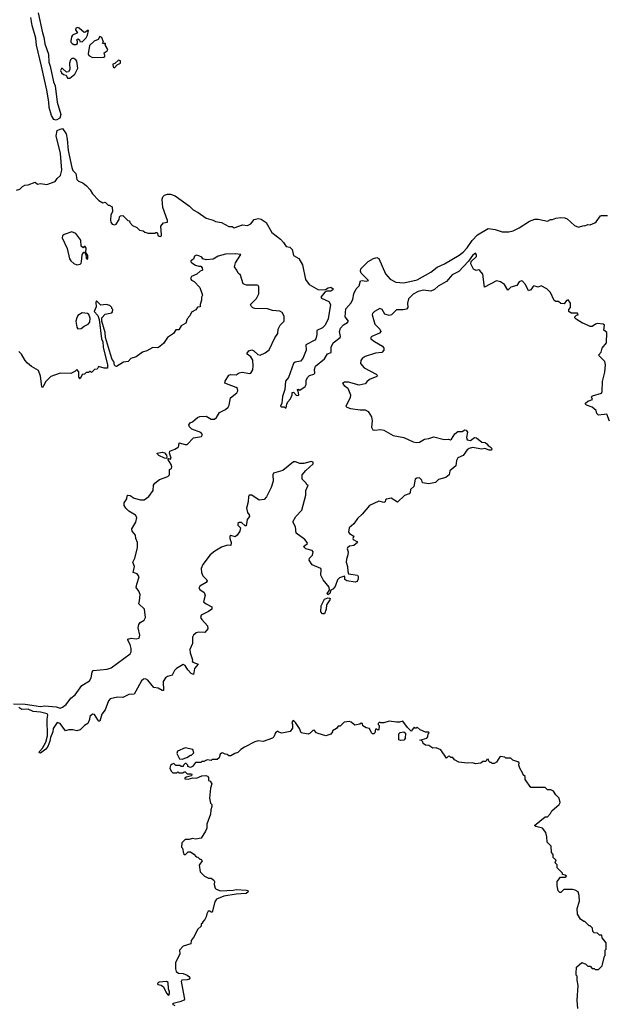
# Model space of a CAD drawing. Extents: x 2240384 to 2404287, y 351326 to 526670.
# Tile 63 of 256: x 2309535 to 2315181, y 400024 to 409492. Entities that reach past the tile are written whole.
import ezdxf

# ---------------------------------------------------------------- set-up
doc = ezdxf.new("R2010")
doc.units = 0

msp = doc.modelspace()

# ---------------------------------------------------------------- linework, layer by layer
at = {"layer": '0CON20XD'}
for points in [[(2309711.7, 409558.3), (2309752.7, 409365), (2309768.1, 409325), (2309775, 409260), (2309812, 409162), (2309815, 409082.5), (2309828.9, 409045), (2309860.6, 408895), (2309875.8, 408855), (2309895, 408700), (2309931.5, 408581.5), (2309921.4, 408545), (2309885, 408526), (2309861.8, 408531.8), (2309841.1, 408571.1), (2309818.1, 408648.1), (2309815, 408703.3), (2309794, 408816), (2309743.1, 409045), (2309697.3, 409247.3), (2309690.8, 409315), (2309655.9, 409435.9), (2309643.1, 409515)], [(2310075, 409252.5), (2310090, 409265), (2310090, 409285), (2310080, 409295), (2310093, 409307), (2310108.3, 409298.3), (2310111.7, 409281.7), (2310135, 409280), (2310175, 409317.5), (2310187.5, 409345), (2310195, 409390), (2310185, 409390), (2310168.3, 409371.7), (2310155, 409370), (2310105, 409412.5), (2310095, 409416.7), (2310075, 409412.5), (2310070, 409395), (2310090, 409365), (2310042.5, 409345), (2310033, 409327), (2310026.7, 409285), (2310027.5, 409275), (2310037.5, 409265), (2310055, 409253.8), (2310075, 409252.5)], [(2310235, 409130), (2310345, 409132.5), (2310357.5, 409145), (2310348.3, 409158.3), (2310347.5, 409175), (2310376.4, 409193.6), (2310382.5, 409205), (2310360, 409245), (2310360, 409265), (2310352.5, 409267.5), (2310345, 409260), (2310330, 409265), (2310340, 409275), (2310325, 409322.5), (2310305, 409330), (2310289.3, 409300.7), (2310250, 409285), (2310206.7, 409245), (2310191.2, 409165), (2310198.3, 409148.3), (2310235, 409130)], [(2310015, 408928.8), (2310065, 408967.5), (2310092.5, 409025), (2310082.5, 409095), (2310075, 409107.5), (2310055, 409120), (2310035, 409120), (2310022.5, 409105), (2310012, 409075), (2310016.7, 409015), (2310005, 408992.5), (2309985, 408987.5), (2309945, 409023.3), (2309935, 409022.5), (2309926.2, 409005), (2309935, 408981.2), (2309955, 408966.7), (2309980, 408960), (2309995, 408930), (2310015, 408928.8)], [(2310445, 409030), (2310470, 409060), (2310502.5, 409075), (2310505, 409097.5), (2310485, 409102.5), (2310448.3, 409071.7), (2310430, 409065), (2310432.5, 409035), (2310445, 409030)], [(2309505, 407854), (2309535, 407863.3), (2309560.7, 407889.3), (2309585, 407901.9), (2309615, 407904.5), (2309685, 407928.8), (2309705, 407910), (2309735, 407917.5), (2309795, 407906.2), (2309875, 407937.5), (2309893.8, 407965), (2309926.7, 407995), (2309939.6, 408045), (2309925.6, 408205), (2309885.7, 408375), (2309894.1, 408425.9), (2309925, 408440.5), (2309945, 408446.2), (2309980, 408395), (2309992.5, 408345), (2309999.5, 408235), (2310035, 408071.2), (2310045, 408040.8), (2310073.8, 408013.8), (2310082.5, 407955), (2310099.3, 407939.3), (2310142.6, 407922.6), (2310175.9, 407895.9), (2310212.5, 407855), (2310235, 407817.5), (2310295, 407752.5), (2310335, 407732.5), (2310357, 407737), (2310385, 407710), (2310395, 407710), (2310423, 407693), (2310427.1, 407645), (2310411.9, 407615), (2310406.1, 407565), (2310409.7, 407545), (2310424.6, 407525), (2310445, 407518.8), (2310462.2, 407525), (2310489.1, 407570.9), (2310495, 407597.5), (2310505, 407607.5), (2310525, 407610), (2310575, 407560), (2310588.3, 407558.3), (2310591.7, 407541.7), (2310620, 407515), (2310660, 407495), (2310685, 407470), (2310721.7, 407461.7), (2310738.3, 407448.3), (2310768.3, 407438.3), (2310835, 407440), (2310843, 407447), (2310857, 407447), (2310863.8, 407415), (2310885, 407408.1), (2310895.9, 407414.1), (2310897.8, 407425), (2310891.9, 407508.1), (2310915, 407540), (2310955.9, 407544.1), (2310955, 407562.5), (2310909.5, 407685), (2310903, 407767), (2310909.7, 407790.3), (2310925, 407804.5), (2310955, 407814), (2310985, 407814.6), (2311028.3, 407798.3), (2311165, 407700.8), (2311203.1, 407665), (2311249.9, 407639.9), (2311325, 407584), (2311395, 407566.2), (2311415, 407551.2), (2311475, 407541.2), (2311545, 407503.3), (2311575, 407502.5), (2311595, 407490), (2311675, 407518.8), (2311725, 407513.8), (2311755, 407530), (2311788.5, 407571.5), (2311825, 407580.4), (2311855, 407574.1), (2311902.8, 407542.8), (2311957.1, 407445), (2312041.3, 407381.3), (2312071, 407351), (2312095, 407312.5), (2312130, 407305), (2312151.9, 407281.9), (2312164.7, 407224.7), (2312216.6, 407196.6), (2312252, 407135), (2312282.1, 406995), (2312315, 406946.9), (2312405, 406895.7), (2312473.3, 406896.7), (2312500, 406915), (2312525, 406921.4), (2312546.7, 406905), (2312544, 406895), (2312525, 406880.8), (2312487, 406883), (2312466.4, 406873.6), (2312428.8, 406825), (2312435, 406814.3), (2312505, 406783.1), (2312521.8, 406755), (2312497.7, 406615), (2312470, 406555), (2312445, 406530.5), (2312388.8, 406505), (2312391.4, 406465), (2312380, 406425), (2312369.8, 406410.2), (2312285, 406366.7), (2312287.8, 406315), (2312256.7, 406233.3), (2312231.5, 406208.5), (2312180.7, 406199.3), (2312164.5, 406185), (2312118.8, 406051.2), (2312088.8, 406015), (2312083, 405937), (2312060.7, 405869.3), (2312053.8, 405806.2), (2312040, 405775), (2312048.3, 405768.3), (2312075, 405770), (2312085, 405760), (2312095, 405760), (2312100, 405795), (2312111.7, 405818.3), (2312137.5, 405845), (2312152.5, 405885), (2312151.7, 405908.3), (2312165, 405910), (2312195, 405877.5), (2312217.5, 405882.5), (2312210, 405925), (2312200, 405935), (2312215, 405940), (2312225, 405930), (2312277.5, 405965), (2312286, 405984), (2312288, 406025), (2312304.4, 406055.6), (2312319.4, 406070.6), (2312362.5, 406085), (2312371.2, 406095), (2312367.3, 406127.3), (2312378.2, 406161.8), (2312465, 406231.2), (2312491.2, 406278.8), (2312526.7, 406293.3), (2312528.9, 406345), (2312547.5, 406385), (2312613.1, 406435), (2312616.7, 406445), (2312606.9, 406495), (2312617.1, 406525), (2312645, 406558.9), (2312685, 406580), (2312694, 406595), (2312662.2, 406635), (2312668.8, 406711.2), (2312719, 406771), (2312736.6, 406803.4), (2312744, 406855), (2312769.2, 406905), (2312796.8, 406933.2), (2312810, 406980), (2312825, 406985.6), (2312865, 406977.5), (2312886.2, 406985), (2312815.9, 407055.9), (2312808.2, 407075), (2312812.1, 407097.9), (2312881.6, 407168.4), (2312932.9, 407197.1), (2312965, 407206.2), (2312985, 407196.9), (2313049.1, 407049.1), (2313096, 406996), (2313147.9, 406967.9), (2313225, 406962.4), (2313355, 406990.5), (2313483.8, 407065), (2313546.3, 407113.7), (2313618, 407145), (2313758.3, 407228.3), (2313795, 407255.9), (2313835, 407299.2), (2313881, 407369), (2313932.2, 407425), (2314035, 407486.1), (2314103.6, 407473.6), (2314171.7, 407451.7), (2314235, 407453.5), (2314277.7, 407462.3), (2314335, 407490.9), (2314434.2, 407555.8), (2314485, 407573.5), (2314515, 407574.7), (2314605, 407553.8), (2314635, 407570), (2314655, 407570), (2314685, 407583.3), (2314735, 407591.2), (2314773.3, 407586.7), (2314795, 407576.2), (2314865, 407511.9), (2314905, 407496.2), (2314955, 407512.5), (2314965, 407510), (2314995, 407523.8), (2315015, 407520), (2315060.7, 407539.3), (2315075, 407547.5), (2315113.8, 407605), (2315125, 407610), (2315181.7, 407608.3)], [(2310085, 407136.7), (2310115, 407142.5), (2310125, 407150), (2310130, 407165), (2310135, 407230), (2310151.7, 407258.3), (2310158.3, 407258.3), (2310170, 407235), (2310175, 407200), (2310185, 407190), (2310190, 407195), (2310190, 407225), (2310170, 407255), (2310172.5, 407295), (2310165, 407310), (2310155, 407310), (2310145, 407300), (2310125, 407313.3), (2310120.8, 407370.8), (2310075, 407436), (2310035, 407451.2), (2309961.7, 407428.3), (2309946.4, 407413.6), (2309943.8, 407395), (2309992.3, 407292.3), (2310012.3, 407192.3), (2310025, 407172.5), (2310055, 407146.7), (2310085, 407136.7)], [(2310659.3, 404065), (2310682.5, 404135), (2310665, 404164.2), (2310626.1, 404176.1), (2310639.4, 404235), (2310620.5, 404275), (2310639.6, 404315), (2310666.1, 404415), (2310665.6, 404465), (2310650.6, 404505), (2310648.1, 404535), (2310616.5, 404575), (2310611.5, 404595), (2310650.9, 404659.1), (2310660, 404705), (2310646.8, 404726.8), (2310585, 404765.8), (2310553.8, 404795), (2310539.5, 404819.5), (2310538.1, 404845), (2310563.8, 404885), (2310567.4, 404912.6), (2310575, 404918.8), (2310595, 404918.5), (2310635, 404891.1), (2310695.8, 404874.2), (2310730, 404875), (2310775, 404908), (2310815.8, 404965), (2310821.4, 405015), (2310833.4, 405036.6), (2310877.9, 405072.1), (2310958.7, 405101.3), (2310974.2, 405115), (2310973.1, 405166.9), (2310992, 405178), (2310996.5, 405193.5), (2310989.5, 405215), (2310957.5, 405265), (2310965, 405272.5), (2310985, 405267.5), (2310990, 405275), (2310973.6, 405323.6), (2310976.5, 405343.5), (2311025, 405361.4), (2311057, 405383), (2311064.4, 405395), (2311066.1, 405423.9), (2311125, 405408.5), (2311145, 405408.9), (2311205, 405472.5), (2311282.5, 405485), (2311290, 405505), (2311275, 405522.5), (2311190, 405555), (2311165, 405577.5), (2311158.8, 405595), (2311174.2, 405615.8), (2311196.1, 405623.9), (2311241.7, 405668.3), (2311265, 405675.8), (2311325, 405679.4), (2311375, 405651.4), (2311405, 405650.6), (2311425, 405668), (2311454.2, 405715), (2311513.8, 405745), (2311537.5, 405765), (2311547.5, 405785), (2311560, 405855), (2311620, 405905), (2311631.2, 405925), (2311626.2, 405945), (2311615, 405956), (2311506.4, 405996.4), (2311508, 406015), (2311545, 406074), (2311565, 406081.9), (2311615, 406077.1), (2311645, 406095.7), (2311672.7, 406102.7), (2311745, 406090), (2311756, 406095), (2311774.4, 406125.6), (2311779.4, 406165), (2311775, 406217.5), (2311755, 406251.2), (2311720, 406275), (2311720, 406285), (2311735, 406307.5), (2311765, 406316.7), (2311785, 406306.7), (2311821.4, 406271.4), (2311845, 406266.2), (2311895, 406287.5), (2311932.1, 406317.9), (2311985.5, 406434.5), (2312013.9, 406476.1), (2312018.8, 406515), (2312036.2, 406555), (2312076.2, 406595), (2312075, 406640), (2312058.3, 406678.3), (2312035, 406691.2), (2311965, 406697.5), (2311915, 406710.8), (2311795, 406716), (2311775, 406722), (2311761.2, 406735), (2311753.3, 406755), (2311808.8, 406811.2), (2311833.8, 406855), (2311832.5, 406925), (2311827.5, 406935), (2311815, 406938.8), (2311715, 406940), (2311681.7, 406951.7), (2311656.2, 407036.2), (2311632.5, 407055), (2311622.5, 407085), (2311597.5, 407115), (2311607.5, 407155), (2311660, 407235), (2311605, 407242.5), (2311513, 407237), (2311440.6, 407219.4), (2311395, 407191.2), (2311325, 407182.5), (2311295, 407192.5), (2311285, 407207.5), (2311255, 407222.5), (2311235, 407226.7), (2311215, 407217.5), (2311205, 407190), (2311180, 407175), (2311180, 407165), (2311190, 407155), (2311225, 407133.3), (2311255, 407122.5), (2311275, 407122.5), (2311287, 407107), (2311290, 407085), (2311285, 407080), (2311270, 407075), (2311236.1, 407043.9), (2311187, 407023), (2311177.5, 407005), (2311187, 406987), (2311210, 406975), (2311267, 406917), (2311290, 406845), (2311282.5, 406825), (2311282.5, 406795), (2311267.5, 406755), (2311268.3, 406731.7), (2311243.3, 406726.7), (2311226.4, 406703.6), (2311185, 406680), (2311170, 406645), (2311142.5, 406615), (2311130, 406575), (2311085, 406547.5), (2311065, 406510), (2311035, 406510), (2311013.3, 406475), (2310954.1, 406435.9), (2310915, 406378.8), (2310868.3, 406341.7), (2310855, 406336.2), (2310815, 406340), (2310755, 406306.7), (2310715, 406296.2), (2310655, 406251.2), (2310604.2, 406235.8), (2310575.6, 406204.4), (2310532.3, 406197.7), (2310465, 406158.8), (2310455, 406160), (2310445, 406171.2), (2310439.2, 406205), (2310424.4, 406225), (2310408.6, 406275), (2310360, 406435), (2310355.8, 406485), (2310322.5, 406595), (2310322.5, 406625), (2310355, 406660), (2310420, 406675), (2310427, 406683), (2310430, 406705), (2310420, 406715), (2310420, 406725), (2310400, 406745), (2310365, 406752.5), (2310315, 406747.5), (2310272.5, 406787.5), (2310267.5, 406775), (2310269.3, 406730.7), (2310250, 406685), (2310287, 406647), (2310299.3, 406609.3), (2310321.4, 406425), (2310334.3, 406395), (2310335.6, 406345), (2310380, 406175), (2310377, 406143), (2310345, 406142.5), (2310293, 406157), (2310278.3, 406131.7), (2310255, 406130), (2310225, 406100), (2310215, 406110), (2310205, 406110), (2310195, 406100), (2310175, 406100), (2310157, 406083), (2310135, 406080), (2310115, 406040), (2310102.5, 406055), (2310102.5, 406105), (2310085, 406130), (2310065, 406110), (2310025, 406090), (2309925, 406092.5), (2309835, 406060), (2309787, 406013), (2309765, 405972.5), (2309755, 405952.5), (2309746.1, 405966.1), (2309735.7, 406065), (2309715, 406117.5), (2309647, 406157), (2309610.7, 406190.7), (2309587.5, 406215), (2309552.5, 406275), (2309525, 406302.5)], [(2315201.7, 405631.7), (2315175, 405700), (2315095, 405688.8), (2315081.2, 405705), (2315072.5, 405735), (2315035, 405766.7), (2314980, 405785), (2314970, 405795), (2314972.5, 405805), (2314995, 405824), (2315038.3, 405841.7), (2315030, 405865), (2315040, 405875), (2315125, 405902.5), (2315131.7, 405918.3), (2315133.6, 406013.6), (2315158.3, 406101.7), (2315163, 406173), (2315156.1, 406206.1), (2315097.5, 406265), (2315121.2, 406295), (2315131.2, 406335), (2315172.5, 406385), (2315177, 406483), (2315147.5, 406507.5), (2315152.5, 406555), (2315140, 406565), (2315085, 406570), (2315065.8, 406564.2), (2315035, 406542.5), (2315015, 406542.5), (2314955, 406572.5), (2314943, 406573), (2314881.7, 406611.7), (2314870, 406625), (2314870, 406635), (2314885, 406650), (2314900, 406655), (2314895, 406670), (2314835, 406670), (2314812.5, 406685), (2314810, 406705), (2314827.5, 406725), (2314826.2, 406765), (2314805, 406800), (2314788.3, 406791.7), (2314765, 406760), (2314735, 406762.5), (2314711.7, 406781.7), (2314685, 406782.5), (2314670.7, 406790.7), (2314635, 406870), (2314600, 406905), (2314545, 406932.5), (2314515, 406920), (2314475, 406933.8), (2314464.2, 406925), (2314445, 406893.8), (2314425, 406886.7), (2314396.2, 406945), (2314365, 406978.8), (2314355, 406982), (2314335, 406971.2), (2314312.3, 406937.7), (2314255, 406918.8), (2314225, 406892), (2314194, 406945), (2314155, 406970.8), (2314115, 406980), (2314000.7, 406920.7), (2313985, 407046.7), (2313955, 407081.2), (2313945, 407085.7), (2313921.7, 407081.7), (2313895, 407093.3), (2313870, 407145), (2313871.2, 407168.8), (2313923.3, 407215), (2313925, 407230), (2313915, 407246.7), (2313885, 407226.2), (2313848, 407172), (2313755, 407072.5), (2313691.5, 407038.5), (2313635.2, 406974.8), (2313555, 406929.1), (2313522, 406898), (2313485, 406882.4), (2313415, 406890), (2313365, 406878.5), (2313316.6, 406853.4), (2313271.7, 406808.3), (2313260, 406765), (2313263.5, 406725), (2313251.7, 406708.3), (2313218.4, 406701.6), (2313155, 406701.5), (2313108.1, 406655), (2313085, 406648.9), (2313041.7, 406661.7), (2313016.8, 406706.8), (2312995, 406716), (2312942.5, 406685), (2312924.1, 406665.9), (2312921.2, 406655), (2312948, 406565), (2312996.7, 406516.7), (2313005.5, 406495), (2312993, 406477), (2312916.7, 406445), (2312907.5, 406435), (2312910, 406425), (2312945, 406396.9), (2313021.8, 406351.8), (2313032.9, 406335), (2313033.9, 406315), (2313015, 406293.5), (2312954, 406286), (2312853.3, 406255), (2312826.2, 406235), (2312813.3, 406215), (2312810.8, 406185), (2312844.2, 406145), (2312961.2, 406085), (2312970.8, 406075), (2312967.1, 406062.9), (2312896, 406034), (2312871.4, 406008.6), (2312855, 405992.2), (2312795, 405979.5), (2312695, 406005.8), (2312654.1, 406005.9), (2312637.5, 405995), (2312653.8, 405975), (2312688.8, 405948.8), (2312712.5, 405885), (2312709.2, 405855), (2312670, 405775), (2312677.5, 405765), (2312714.5, 405754.5), (2312805, 405739.5), (2312855, 405739.5), (2312884.6, 405724.6), (2312915.6, 405675), (2312920.6, 405635), (2312916, 405575), (2312928.8, 405548.8), (2312945, 405544), (2313005, 405551.1), (2313035, 405546.7), (2313122.6, 405492.6), (2313225.4, 405475.4), (2313315, 405432.9), (2313345, 405428.1), (2313375, 405431.4), (2313425, 405458.6), (2313465, 405464.3), (2313515, 405481.2), (2313614.2, 405455.8), (2313655, 405460), (2313675, 405453.3), (2313685, 405457.5), (2313715, 405510), (2313745, 405531.2), (2313785, 405533.8), (2313810.7, 405549.3), (2313825, 405546.7), (2313836.2, 405525), (2313828.9, 405475), (2313835, 405450.8), (2313865, 405447.1), (2313905, 405473.8), (2313925, 405472.5), (2313975, 405430), (2314005.8, 405425.8), (2314023.3, 405415), (2314035, 405397.5), (2314065, 405377.5), (2314070, 405365), (2314066.7, 405353.3), (2314046.7, 405353.3), (2314005, 405368.8), (2313975, 405361.4), (2313887, 405377), (2313855, 405370), (2313835, 405355.8), (2313796.8, 405303.2), (2313745, 405280), (2313732.5, 405255), (2313725, 405202.5), (2313666.7, 405155), (2313660, 405115), (2313630.7, 405089.3), (2313558.8, 405071.2), (2313528.8, 405041.2), (2313465, 405030), (2313405, 405040), (2313397.5, 405065), (2313376.9, 405086.9), (2313350, 405085), (2313335, 405073.3), (2313321.2, 405005), (2313291.2, 404975), (2313287.5, 404945), (2313277.5, 404932.5), (2313232.4, 404917.6), (2313165, 404853.8), (2313105, 404890), (2313058.3, 404881.7), (2313050, 404875), (2313046.7, 404855), (2313035, 404848.8), (2312985, 404861.2), (2312895, 404822), (2312825, 404736.2), (2312781.2, 404695), (2312745.7, 404644.3), (2312700, 404605), (2312693.3, 404565), (2312705, 404550), (2312745, 404527.5), (2312736.7, 404505), (2312740, 404495), (2312773.3, 404475), (2312780, 404465), (2312745, 404437.5), (2312705, 404429.4), (2312686, 404415), (2312681.2, 404405), (2312692, 404375), (2312689.2, 404345), (2312674.2, 404305), (2312672, 404275), (2312686, 404235), (2312686.2, 404185), (2312692.5, 404165), (2312779.4, 404149.4), (2312786.9, 404136.9), (2312788.1, 404115), (2312778.9, 404091.1), (2312757.7, 404082.3), (2312677.4, 404097.4), (2312660.3, 404110.3), (2312660, 404135), (2312655, 404140), (2312606.7, 404125), (2312588, 404105), (2312567.3, 404042.7), (2312545, 404016.7), (2312523, 404007), (2312515, 403973.3), (2312495, 403961.2), (2312489.2, 403975), (2312512.9, 404007.1), (2312508.6, 404035), (2312449.5, 404105), (2312427.7, 404152.3), (2312432.5, 404205), (2312427.5, 404215), (2312345, 404251.2), (2312315.8, 404295), (2312320.8, 404315), (2312347.7, 404342.3), (2312354, 404375), (2312345, 404386.9), (2312285, 404405.7), (2312261.2, 404425), (2312298.8, 404455), (2312296.2, 404465), (2312273.3, 404495), (2312192.5, 404555), (2312186.2, 404615), (2312158.8, 404665), (2312188, 404715), (2312246, 404775), (2312285, 404920), (2312283.3, 404965), (2312307.5, 405015), (2312295, 405020), (2312287.5, 405035), (2312247.5, 405075), (2312250, 405115), (2312284.1, 405155.9), (2312355, 405220), (2312356.1, 405236.1), (2312335, 405242.5), (2312266.4, 405223.6), (2312225, 405223.3), (2312185, 405240), (2312165, 405240), (2312062.4, 405157.6), (2311975, 405133.3), (2311966, 405115), (2311970, 405055), (2311950, 404995), (2311907, 404903), (2311885, 404879.4), (2311835, 404872), (2311765, 404920), (2311740.7, 404919.3), (2311733.6, 404906.4), (2311728.8, 404855), (2311714, 404795), (2311723.3, 404755), (2311739.5, 404729.5), (2311741.4, 404715), (2311721.1, 404685), (2311710, 404625), (2311700, 404625), (2311665, 404656.2), (2311645, 404658.8), (2311630.7, 404649.3), (2311631.7, 404631.7), (2311656.7, 404605), (2311651.2, 404575), (2311625.9, 404534.1), (2311605, 404520), (2311565, 404530.8), (2311553.1, 404526.9), (2311553.5, 404505), (2311568.2, 404465), (2311565, 404437.5), (2311531.3, 404438.7), (2311475, 404420), (2311409.1, 404380.9), (2311363.8, 404345), (2311295, 404253.3), (2311279.2, 404215), (2311280.8, 404175), (2311295.6, 404145.6), (2311333.8, 404105), (2311336.7, 404095), (2311325, 404081.2), (2311264.3, 404045.7), (2311257.5, 404025), (2311265, 404013.3), (2311305.7, 403985.7), (2311311.2, 403975), (2311315.9, 403954.1), (2311301.2, 403895), (2311325, 403873.8), (2311380, 403845), (2311380, 403825), (2311349.7, 403800.3), (2311280, 403765), (2311273.3, 403745), (2311283.3, 403725), (2311338.8, 403665), (2311341.2, 403635), (2311315, 403598.8), (2311255, 403604.2), (2311230, 403595), (2311206.2, 403575), (2311196, 403555), (2311196, 403495), (2311170.8, 403435), (2311174, 403405), (2311195.9, 403335.9), (2311193.3, 403325), (2311200, 403315), (2311250, 403295), (2311213.3, 403255), (2311205, 403196.7), (2311183.8, 403203.8), (2311151.2, 403241.2), (2311125, 403283.8), (2311105, 403291.2), (2311040, 403255), (2311022, 403235), (2311000.5, 403189.5), (2310955, 403176.2), (2310935, 403163.3), (2310911.9, 403128.1), (2310915, 403043.3), (2310905, 403042), (2310865, 403065.7), (2310825, 403070), (2310765, 403141.2), (2310745, 403152.5), (2310725, 403150), (2310705.5, 403134.5), (2310667.5, 403065), (2310635, 403007.8), (2310585, 403004.2), (2310525, 402973.3), (2310475, 402979.2), (2310405, 402960.8), (2310387.2, 402942.8), (2310355, 402856.2), (2310325.5, 402814.5), (2310305, 402747.5), (2310295, 402748), (2310285, 402758.8), (2310255, 402811.2), (2310235, 402813.3), (2310209.3, 402790.7), (2310206.4, 402763.6), (2310190, 402725), (2310157.5, 402705), (2310115, 402663.8), (2310085, 402653.3), (2310045, 402663.3), (2310007, 402663), (2309975, 402653.3), (2309925, 402723.3), (2309895, 402733.8), (2309856.7, 402675), (2309853.9, 402645), (2309829.7, 402590.3), (2309824.2, 402555), (2309805, 402502.2), (2309785, 402477.1), (2309735, 402440), (2309721.1, 402441.1), (2309724.5, 402455), (2309753.7, 402486.3), (2309785.3, 402544.7), (2309803.3, 402605), (2309798, 402765), (2309806.7, 402805), (2309798.3, 402818.3), (2309735, 402833.8), (2309665, 402840), (2309615, 402863.1), (2309555, 402859.6), (2309527.3, 402877.2)], [(2310095, 406520), (2310125, 406522.5), (2310155, 406546.7), (2310194.1, 406565.9), (2310210, 406585), (2310211.7, 406621.7), (2310198.3, 406658.3), (2310185, 406667.5), (2310135, 406672.5), (2310095, 406646.7), (2310084.1, 406625.9), (2310073.8, 406595), (2310082.5, 406535), (2310095, 406520)], [(2310945, 405273.3), (2310925, 405276), (2310871.3, 405301.3), (2310858, 405315), (2310856.7, 405325), (2310905, 405333.3), (2310925, 405327.3), (2310944.4, 405305), (2310950, 405285), (2310945, 405273.3)], [(2309475, 402913.1), (2309588.5, 402911.5), (2309735, 402888.8), (2309775, 402893.3), (2309885, 402883.5), (2309925, 402871.1), (2309947.1, 402882.9), (2309981.8, 402908.2), (2310025, 402968.9), (2310068.3, 403001.7), (2310131.4, 403088.6), (2310204.4, 403135), (2310221.1, 403165), (2310232.1, 403217.9), (2310241.2, 403235), (2310373.7, 403246.3), (2310415, 403260.9), (2310595, 403395.8), (2310604.5, 403415), (2310607.1, 403445), (2310595.4, 403485), (2310573.3, 403525), (2310574.2, 403535), (2310605, 403544.4), (2310655, 403538.1), (2310684.3, 403545.7), (2310690.5, 403575), (2310674.7, 403644.7), (2310678.2, 403675), (2310693.3, 403695), (2310731.7, 403718.3), (2310743.3, 403745), (2310733.2, 403823.2), (2310679.2, 403875), (2310687.5, 403905), (2310690.9, 403965), (2310678.4, 403998.4), (2310653.5, 404033.5), (2310659.3, 404065)], [(2312465, 403778.8), (2312445, 403780), (2312429.7, 403799.7), (2312431.1, 403855), (2312465, 403920), (2312495, 403932), (2312510, 403930), (2312517.5, 403925), (2312516.2, 403915), (2312484, 403865), (2312480.6, 403825), (2312465, 403778.8)], [(2314896.7, 399985), (2314890, 400065), (2314901.2, 400205), (2314890, 400255), (2314890, 400295), (2314883, 400303), (2314880, 400325), (2314885, 400380), (2314935, 400427.5), (2314975, 400410), (2314995, 400390), (2315015, 400390), (2315035, 400370), (2315055, 400370), (2315065, 400360), (2315095, 400360), (2315130, 400395), (2315133, 400407), (2315153, 400487), (2315160, 400495), (2315160, 400545), (2315170, 400555), (2315170, 400615), (2315130, 400665), (2315128.3, 400688.3), (2315105, 400690), (2315085, 400707.5), (2315055, 400710), (2315042.5, 400725), (2315040, 400755), (2315015, 400780), (2315005, 400780), (2314965, 400820), (2314955, 400820), (2314923.6, 400843.6), (2314895, 400890), (2314892.5, 400945), (2314912.5, 401015), (2314911.7, 401071.7), (2314900, 401105), (2314871.7, 401121.7), (2314845, 401127.5), (2314763, 401127), (2314735, 401100), (2314725, 401100), (2314710, 401115), (2314697.5, 401165), (2314700, 401205), (2314731.7, 401248.3), (2314775, 401247.5), (2314790, 401255), (2314775, 401267.5), (2314751.7, 401271.7), (2314750, 401285), (2314700, 401335), (2314700, 401365), (2314680, 401385), (2314690, 401415), (2314675, 401420), (2314660, 401435), (2314660, 401465), (2314643, 401483), (2314640, 401545), (2314603, 401583), (2314600, 401635), (2314590, 401675), (2314557, 401717), (2314495, 401732.5), (2314480, 401745), (2314583, 401827), (2314605, 401827.5), (2314635, 401860), (2314647.5, 401885), (2314717.5, 401945), (2314727.5, 401965), (2314717, 402007), (2314685, 402040), (2314665, 402072.5), (2314637, 402087), (2314605, 402087.5), (2314585, 402107.5), (2314445, 402110), (2314392.5, 402185), (2314390, 402215), (2314371.7, 402231.7), (2314370, 402245), (2314340, 402295), (2314330, 402325), (2314332.5, 402345), (2314322.5, 402355), (2314273, 402373), (2314255, 402390), (2314205, 402390), (2314195, 402400), (2314155, 402407.5), (2314146.7, 402403.3), (2314115, 402352.5), (2314095, 402340), (2314075, 402340), (2314065, 402350), (2314055, 402350), (2314041.7, 402361.7), (2314035, 402380), (2314021.7, 402378.3), (2314015, 402360), (2313985, 402360), (2313965, 402342.5), (2313915, 402336.7), (2313885, 402346.7), (2313835, 402343.3), (2313755, 402353.3), (2313713.6, 402373.6), (2313697, 402397), (2313678.3, 402398.3), (2313665, 402410), (2313651.7, 402408.3), (2313635, 402390), (2313582.3, 402472.3), (2313535, 402490), (2313505, 402487.5), (2313465, 402512.5), (2313435, 402517.5), (2313411.7, 402531.7), (2313408.3, 402548.3), (2313395, 402560), (2313380, 402565), (2313447.5, 402585), (2313457.5, 402595), (2313460, 402625), (2313470, 402635), (2313465, 402640), (2313435, 402642.5), (2313383, 402663), (2313355, 402690), (2313345, 402680), (2313335, 402680), (2313325, 402690), (2313295, 402650), (2313260, 402685), (2313215, 402746.7), (2313185, 402737.5), (2313155, 402737.5), (2313085, 402747.5), (2313035, 402730), (2313005, 402730), (2312993, 402737), (2312980, 402725), (2312980, 402715), (2312990, 402705), (2312987, 402663), (2312975, 402660), (2312965, 402670), (2312955, 402670), (2312947.5, 402635), (2312936.1, 402623.9), (2312924, 402624), (2312913.9, 402633.9), (2312895, 402677.5), (2312865, 402682.5), (2312831.7, 402701.7), (2312830, 402725), (2312815, 402727.5), (2312801.7, 402718.3), (2312755, 402707.5), (2312718.9, 402738.9), (2312705, 402742.5), (2312651.7, 402738.3), (2312615, 402700), (2312595, 402700), (2312580, 402675), (2312540, 402655), (2312540, 402645), (2312525, 402622.5), (2312475, 402607.5), (2312401.7, 402628.3), (2312387.5, 402635), (2312365, 402660), (2312351.7, 402658.3), (2312325, 402632.5), (2312305, 402622.5), (2312240, 402635), (2312223.3, 402675), (2312185, 402733.3), (2312165, 402752.5), (2312158.3, 402751.7), (2312151.2, 402735), (2312157.5, 402715), (2312155, 402680), (2312135, 402647.5), (2312055, 402630), (2312025, 402640), (2312015, 402650), (2311992.5, 402635), (2311976.7, 402595), (2311965, 402582.5), (2311875, 402552.5), (2311825, 402557.5), (2311795, 402547.5), (2311695, 402497.5), (2311660, 402475), (2311630, 402445), (2311603.3, 402436.7), (2311565, 402412.5), (2311543, 402413), (2311527, 402427), (2311508.3, 402428.3), (2311485, 402442.5), (2311475, 402440), (2311461.7, 402428.3), (2311450, 402395), (2311431.7, 402378.3), (2311385, 402377.5), (2311375, 402370), (2311335, 402376.7), (2311305, 402360), (2311285, 402360), (2311275, 402350), (2311225, 402350), (2311195, 402310), (2311175, 402302.5), (2311151.7, 402311.7), (2311150, 402325), (2311135, 402340), (2311125, 402340), (2311110, 402325), (2311105, 402310), (2311085, 402310), (2311075, 402320), (2311035, 402320), (2311015, 402340), (2311000, 402335), (2310985, 402320), (2310977.5, 402295), (2310990, 402265), (2311005, 402250), (2311045, 402250), (2311055, 402260), (2311065, 402250), (2311105, 402250), (2311115, 402260), (2311125, 402260), (2311145, 402240), (2311185, 402240), (2311190, 402235), (2311185, 402220), (2311135, 402210), (2311121.7, 402198.3), (2311123, 402193), (2311155, 402190), (2311197, 402203), (2311235, 402200), (2311285, 402222), (2311323.9, 402223.9), (2311338.3, 402218.3), (2311347.5, 402205), (2311350, 402175), (2311365, 402170), (2311380, 402145), (2311368.3, 402101.7), (2311357.5, 402005), (2311368.3, 401958.3), (2311380, 401945), (2311380, 401925), (2311370, 401895), (2311368.3, 401851.7), (2311333, 401757), (2311331.7, 401718.3), (2311321.7, 401688.3), (2311277, 401623), (2311225, 401612.5), (2311195, 401620), (2311161.7, 401608.3), (2311125, 401607.5), (2311091.7, 401578.3), (2311090, 401535), (2311100, 401525), (2311110, 401475), (2311125, 401460), (2311155, 401490), (2311175, 401490), (2311208.3, 401468.3), (2311231.7, 401441.7), (2311245, 401440), (2311265, 401420), (2311275, 401420), (2311285, 401410), (2311287, 401403), (2311258.3, 401361.7), (2311268.3, 401298.3), (2311310, 401255), (2311348.3, 401238.3), (2311375, 401237.5), (2311399.3, 401219.3), (2311407.5, 401205), (2311403.3, 401175), (2311412.3, 401142.3), (2311421.7, 401131.7), (2311465, 401113.8), (2311585, 401120.8), (2311615, 401129.2), (2311713.3, 401123.3), (2311727.8, 401117.8), (2311731.4, 401105), (2311711.4, 401088.6), (2311616.3, 401083.7), (2311496.6, 401063.4), (2311424.6, 401035.4), (2311411.1, 401008.9), (2311385, 400910), (2311375, 400910), (2311365, 400920), (2311345, 400920), (2311332.5, 400895), (2311327.5, 400865), (2311315, 400840), (2311290, 400815), (2311290, 400805), (2311280, 400795), (2311280, 400775), (2311242.5, 400745), (2311210, 400675), (2311183, 400637), (2311180, 400605), (2311105, 400582.5), (2311070, 400545), (2311072.5, 400505), (2311033.3, 400425), (2311032.5, 400365), (2311038.3, 400338.3), (2311060, 400325), (2311105, 400319.2), (2311145, 400305.8), (2311165, 400289.2), (2311168.9, 400275), (2311162, 400265), (2311145, 400258.9), (2311093.6, 400256.4), (2311087.1, 400245), (2311118.6, 400075), (2311115.7, 400064.3), (2311075, 400047.5), (2311008.3, 400031.7), (2311002.5, 400025), (2311025, 400013.8)], [(2313195, 402560), (2313176.4, 402566.4), (2313176.2, 402625), (2313190.5, 402639.5), (2313225, 402643.8), (2313241.7, 402631.7), (2313239.3, 402580.7), (2313225, 402563.3), (2313195, 402560)], [(2311095, 402380), (2311141.7, 402398.3), (2311175, 402420), (2311185, 402420), (2311207, 402443), (2311200, 402475), (2311125, 402490), (2311050.5, 402459.5), (2311043.8, 402435), (2311070, 402385), (2311095, 402380)], [(2310965, 400110), (2310974.1, 400125.9), (2310975.7, 400145), (2310964.4, 400174.4), (2310960, 400235), (2310945, 400242.2), (2310875, 400235.6), (2310865, 400230), (2310860, 400225), (2310863.3, 400215), (2310895, 400208), (2310915, 400193.3), (2310945, 400130), (2310965, 400110)]]:
    msp.add_lwpolyline(points, dxfattribs=at)

doc.saveas('drawing.dxf')
